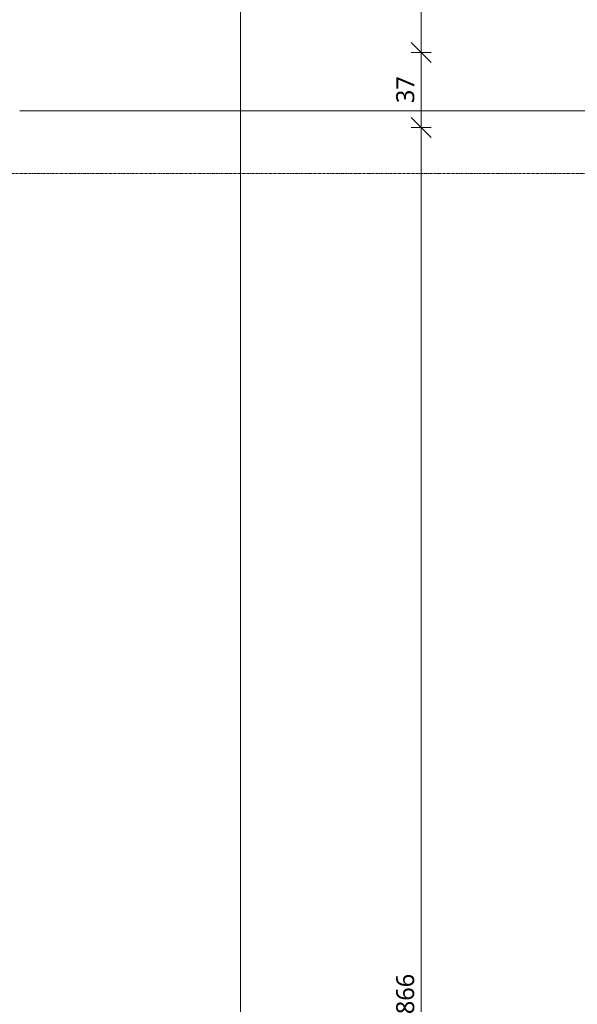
# Model space of a CAD drawing. Header units: millimetres. Extents: x -21522 to 71342, y -39668 to 2056.
# Tile 123 of 256: x -7788 to -5002, y -28909 to -23991. Entities that reach past the tile are written whole.
import ezdxf

# ---------------------------------------------------------------- set-up
doc = ezdxf.new("R2010")
doc.units = ezdxf.units.MM
doc.linetypes.add('Ligne de quadrillage', pattern=[22.225, 12.7, -3.175, 3.175, -3.175])
for name, color, linetype, lineweight in [('A-ANNO-DIMS', 211, 'Continuous', 9), ('A-ANNO-DIMS-50', 211, 'Continuous', 9), ('C-TOPO-SDVS', 7, 'Continuous', 13), ('S-GRID', 1, 'Continuous', 9)]:
    doc.layers.add(name, color=color, linetype=linetype, lineweight=lineweight)
doc.styles.add('Trebuchet MS_1', font='trebuc.ttf', dxfattribs={"height": 90})
doc.dimstyles.new('Cotes100e_Intérieur', dxfattribs={"dimscale": 304.8, "dimtxt": 92.785582, "dimasz": 0.246063, "dimexe": 0.164042, "dimexo": 0.0625, "dimgap": 0.032808, "dimtad": 1, "dimdec": 0, "dimlfac": 0.1, "dimzin": 0, "dimdsep": 46, "dimtxsty": 'Trebuchet MS_1', "dimblk1": 'OBLIQUE', "dimblk2": 'OBLIQUE', "dimsah": 1, "dimcen": 0.09, "dimdle": 0.164042, "dimazin": 0, "dimtfac": 1, "dimtdec": 4, "dimtix": 1, "dimtmove": 0, "dimatfit": 3, "dimfxl": 0.164042, "dimfxlon": 1, "dimtvp": 1, "dimtolj": 1, "dimtzin": 0, "dimarcsym": 2})
doc.dimstyles.new('Cotes50e_Intérieur_Ht', dxfattribs={"dimscale": 304.8, "dimtxt": 92.785582, "dimasz": 0.328084, "dimexe": 0.164042, "dimexo": 0.0625, "dimgap": 0.032808, "dimtad": 1, "dimdec": 0, "dimlfac": 0.1, "dimzin": 0, "dimdsep": 46, "dimtxsty": 'Trebuchet MS_1', "dimblk1": 'OBLIQUE', "dimblk2": 'OBLIQUE', "dimsah": 1, "dimcen": 0.09, "dimdle": 0.164042, "dimazin": 0, "dimtfac": 1, "dimtdec": 4, "dimtix": 1, "dimtmove": 0, "dimatfit": 3, "dimfxl": 0.164042, "dimfxlon": 1, "dimtvp": 1, "dimtolj": 1, "dimtzin": 0, "dimarcsym": 2})

# ---------------------------------------------------------------- blocks, each defined once
blk = doc.blocks.new('DIMBLOCK110-00_RDC_50e Copie 1 - Dépendante 1')
at = {"layer": 'A-ANNO-DIMS-50'}
for p, q in [((-5782, -24528.7), (-5832, -24478.7)), ((-5782, -24528.7), (-5832, -24528.7)), ((-5782, -33239.6), (-5782, -24528.7)), ((-5782, -24528.7), (-5732, -24578.7)), ((-5782, -24528.7), (-5732, -24528.7)), ((-5782, -33189.6), (-5832, -33139.6)), ((-5782, -33189.6), (-5832, -33189.6)), ((-5782, -33189.6), (-5732, -33239.6)), ((-5782, -33189.6), (-5732, -33189.6))]:
    blk.add_line(p, q, dxfattribs=at)
at = {"layer": 'A-ANNO-DIMS-50', "color": 0, "insert": (-5907.2, -28958.2), "char_height": 90, "width": 237.783, "attachment_point": 1, "rotation": 90, "line_spacing_factor": 1.048425, "style": 'Trebuchet MS_1'}
blk.add_mtext('866', dxfattribs=at)
blk = doc.blocks.new('_Oblique')
at = {"color": 0, "linetype": 'ByBlock', "lineweight": -2}
blk.add_line((-0.5, -0.5), (0.5, 0.5), dxfattribs=at)
blk = doc.blocks.new('DIMBLOCK111-00_RDC_50e Copie 1 - Dépendante 1')
at = {"layer": 'A-ANNO-DIMS-50'}
for p, q in [((-5782, -24154.1), (-5832, -24104.1)), ((-5782, -24154.1), (-5832, -24154.1)), ((-5782, -24528.7), (-5782, -24154.1)), ((-5782, -24154.1), (-5732, -24204.1)), ((-5782, -24154.1), (-5732, -24154.1)), ((-5782, -24528.7), (-5832, -24478.7)), ((-5782, -24528.7), (-5832, -24528.7)), ((-5782, -24528.7), (-5732, -24578.7)), ((-5782, -24528.7), (-5732, -24528.7))]:
    blk.add_line(p, q, dxfattribs=at)
at = {"layer": 'A-ANNO-DIMS-50', "color": 0, "insert": (-5907.2, -24407.4), "char_height": 90, "width": 158.522, "attachment_point": 1, "rotation": 90, "line_spacing_factor": 1.048425, "style": 'Trebuchet MS_1'}
blk.add_mtext('37', dxfattribs=at)
blk = doc.blocks.new('DIMBLOCK112-00_RDC_50e Copie 1 - Dépendante 1')
at = {"layer": 'A-ANNO-DIMS-50'}
for p, q in [((-5782, -21154.1), (-5832, -21104.1)), ((-5782, -21154.1), (-5832, -21154.1)), ((-5782, -24154.1), (-5782, -21154.1)), ((-5782, -21154.1), (-5732, -21204.1)), ((-5782, -21154.1), (-5732, -21154.1)), ((-5782, -24154.1), (-5832, -24104.1)), ((-5782, -24154.1), (-5832, -24154.1)), ((-5782, -24154.1), (-5732, -24204.1)), ((-5782, -24154.1), (-5732, -24154.1))]:
    blk.add_line(p, q, dxfattribs=at)
at = {"layer": 'A-ANNO-DIMS-50', "color": 0, "char_height": 90, "width": 237.783, "attachment_point": 1, "rotation": 90, "line_spacing_factor": 1.048425, "style": 'Trebuchet MS_1'}
for s, insert in [('300', (-5907.2, -22753.2)), ('180', (-5729.9, -22753.2))]:
    blk.add_mtext(s, dxfattribs=dict(at, insert=insert))
blk = doc.blocks.new('DIMBLOCK117-00_RDC_50e Copie 1 - Dépendante 1')
at = {"layer": 'A-ANNO-DIMS-50'}
for p, q in [((-6685.3, -10649.3), (-6722.8, -10611.8)), ((-6685.3, -33239.6), (-6685.3, -10599.3)), ((-6685.3, -10649.3), (-6735.3, -10649.3)), ((-6685.3, -10649.3), (-6647.8, -10686.8)), ((-6685.3, -10649.3), (-6635.3, -10649.3)), ((-6685.3, -33189.6), (-6735.3, -33189.6)), ((-6685.3, -33189.6), (-6722.8, -33152.1)), ((-6685.3, -33189.6), (-6647.8, -33227.1)), ((-6685.3, -33189.6), (-6635.3, -33189.6))]:
    blk.add_line(p, q, dxfattribs=at)
at = {"layer": 'A-ANNO-DIMS-50', "color": 0, "insert": (-6810.4, -22051.5), "char_height": 90, "width": 317.044, "attachment_point": 1, "rotation": 90, "line_spacing_factor": 1.048425, "style": 'Trebuchet MS_1'}
blk.add_mtext('2254', dxfattribs=at)

msp = doc.modelspace()

# ---------------------------------------------------------------- linework, layer by layer
at = {"layer": 'C-TOPO-SDVS'}
msp.add_line((-7788.4, -24446.7), (-1828.7, -24446.7), dxfattribs=at)
at = {"layer": 'S-GRID', "linetype": 'Ligne de quadrillage'}
msp.add_line((24853.2, -24759.2), (-13724, -24759.2), dxfattribs=at)

# ---------------------------------------------------------------- dimensions: what is measured, and where the dimension line sits
at = {"layer": 'A-ANNO-DIMS'}
for base, p1, p2, dimstyle, override, picture, middle in [((-6685.3, -10649.3), (-6635.3, -33189.6), (-6635.3, -10649.3), 'Cotes100e_Intérieur', {"dimpost": '<>', "dimfxl": 22540.35343}, 'DIMBLOCK117-00_RDC_50e Copie 1 - Dépendante 1', (-6741, -21919.4)), ((-5782, -24154.1), (-5732, -24528.7), (-5732, -24154.1), 'Cotes50e_Intérieur_Ht', {"dimpost": '<>', "dimfxl": 374.584214}, 'DIMBLOCK111-00_RDC_50e Copie 1 - Dépendante 1', (-5837.8, -24341.4)), ((-5782, -24528.7), (-5732, -33189.6), (-5732, -24528.7), 'Cotes50e_Intérieur_Ht', {"dimpost": '<>', "dimfxl": 8660.956905}, 'DIMBLOCK110-00_RDC_50e Copie 1 - Dépendante 1', (-5837.9, -28859.1))]:
    dim = msp.add_linear_dim(base=base, p1=p1, p2=p2, angle=90, dimstyle=dimstyle, override=override, dxfattribs=at)
    dim.commit()
    dim.dimension.update_dxf_attribs({"geometry": picture, "text_midpoint": middle})
dim = msp.add_linear_dim(base=(-5782, -21154.1), p1=(-5732, -24154.1), p2=(-5732, -21154.1), angle=90, text='<>\\X180', dimstyle='Cotes50e_Intérieur_Ht', override={"dimpost": '<>', "dimfxl": 3000}, dxfattribs=at)
dim.commit()
dim.dimension.update_dxf_attribs({"geometry": 'DIMBLOCK112-00_RDC_50e Copie 1 - Dépendante 1', "text_midpoint": (-5782, -22654.1)})

doc.saveas('drawing.dxf')
